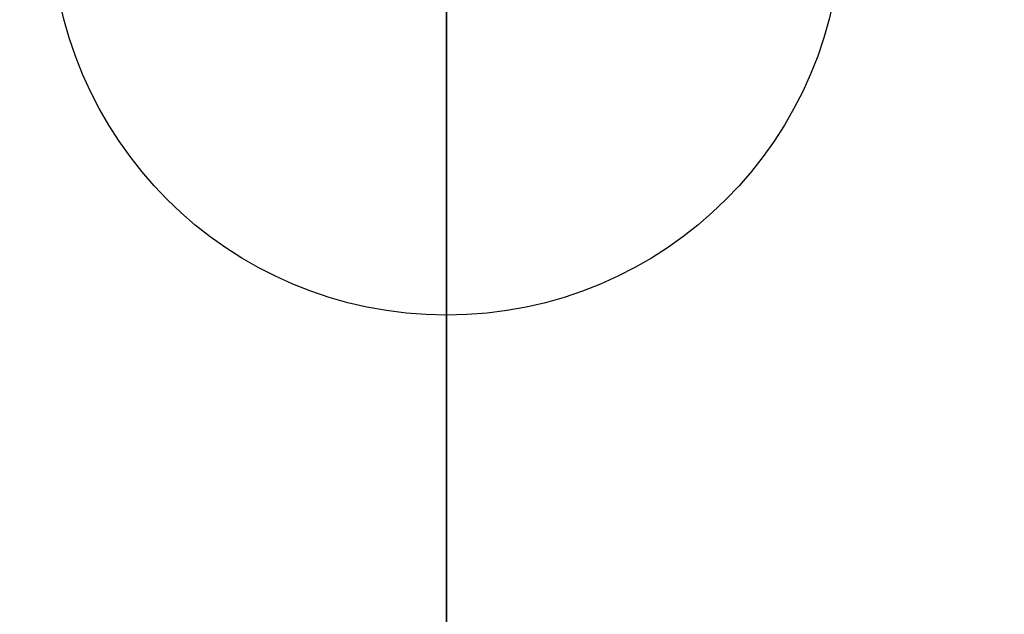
# Model space of a CAD drawing. Header units: metres. Extents: x 63115 to 703450, y -261936 to -53969.
# Tile 71 of 174: x 160922 to 160945, y -134577 to -134563. Entities that reach past the tile are written whole.
import ezdxf
from ezdxf.enums import TextEntityAlignment as Align

# ---------------------------------------------------------------- set-up
doc = ezdxf.new("R2010")
doc.units = ezdxf.units.M
doc.linetypes.add('DASHDOT2', pattern=[12.7, 6.35, -3.175, 0, -3.175])
doc.layers.get('DEFPOINTS').update_dxf_attribs({"color": 6})
for name, color, linetype in [('_01-STRAMIENEN', 253, 'DASHDOT2'), ('_02-SECTION', 2, 'Continuous'), ('_03-PROJECTION', 1, 'Continuous'), ('_05text5', 8, 'Continuous'), ('_11-BLOCKS', 7, 'Continuous')]:
    doc.layers.add(name, color=color, linetype=linetype)
doc.layers.add('_01Hulplijnen', color=6, linetype='Continuous', plot=False)
doc.styles.add('NIOstandard', font='arial.ttf')

# ---------------------------------------------------------------- blocks, each defined once
blk = doc.blocks.new('freccia')
at = {"layer": '_02-SECTION', "flags": 128}
blk.add_lwpolyline([(0, 7000), (0, 0)], dxfattribs=at)
blk = doc.blocks.new('*U244')
at = {"layer": '_01-STRAMIENEN'}
blk.add_lwpolyline([(0, 5487.358), (0, -4768.642)], dxfattribs=at)
at = {"layer": '_01Hulplijnen'}
blk.add_lwpolyline([(0, 5487.358), (0, -4768.642)], dxfattribs=at)
at = {"layer": '_02-SECTION', "color": 190, "xscale": -0.1023999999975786, "yscale": 0.1023999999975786, "zscale": 0.1024, "rotation": 180}
blk.add_blockref('freccia', (0, -3857.167), dxfattribs=at)
blk = doc.blocks.new('*U198')
at = {"layer": '_01Hulplijnen'}
blk.add_lwpolyline([(0, -766.03), (0, -4752.839)], dxfattribs=at)
blk = doc.blocks.new('balusters 70x70x8')
at = {"layer": 'DEFPOINTS'}
blk.add_lwpolyline([(0, -9.266), (0, 9.266)], dxfattribs=at)
blk.add_circle((0, 0), 9.266, dxfattribs=at)
blk = doc.blocks.new('*U185')
at = {"layer": '_05text5', "color": 4}
blk.add_lwpolyline([(0, -715.004), (0, 50)], dxfattribs=at)
at = {"layer": '_05text5', "style": 'NIOstandard'}
blk.add_attdef('NR', text='', height=150, dxfattribs=at).set_placement((45.186, -90.514), align=Align.BOTTOM_LEFT)

msp = doc.modelspace()

# ---------------------------------------------------------------- linework, layer by layer
at = {"layer": '_03-PROJECTION'}
for start_param, end_param in [(5.35272, 10.194284), (0.531155, 2.601165)]:
    msp.add_ellipse((160931.8, -130410.606), major_axis=(-6500, 0), ratio=0.638462, start_param=start_param, end_param=end_param, dxfattribs=at)

# ---------------------------------------------------------------- block references
for name, p in [('*U244', (160931.8, -130410.606)), ('*U198', (160931.8, -130410.606)), ('balusters 70x70x8', (160931.8, -134560.606))]:
    msp.add_blockref(name, p, dxfattribs=at)
at = {"layer": '_11-BLOCKS'}
msp.add_blockref('*U185', (160931.8, -134002.342), dxfattribs=at)

doc.saveas('drawing.dxf')
